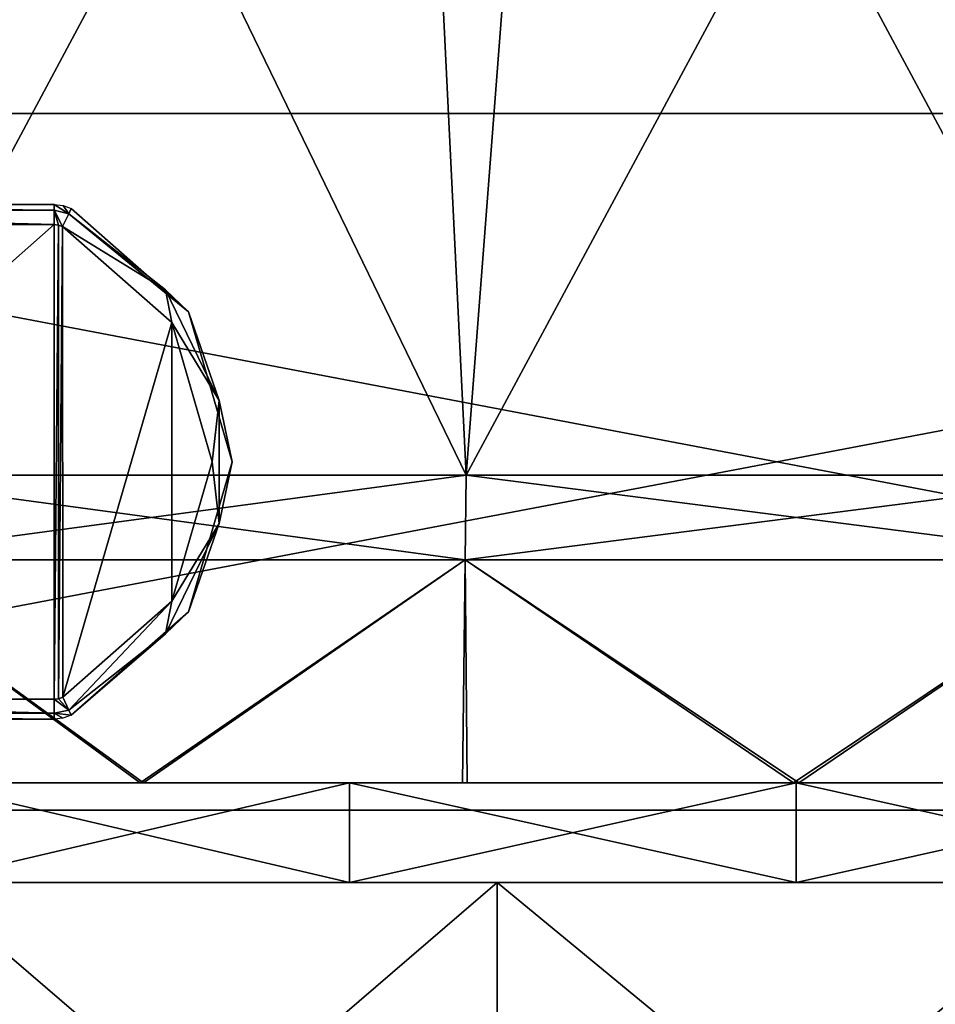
# Model space of a CAD drawing. Header units: inches. Extents: x -5.2 to 5.1, y -2.7 to 6.1.
# Tile 34 of 74: x -1.5 to 0.3, y 1.1 to 3. Entities that reach past the tile are written whole.
import ezdxf

# ---------------------------------------------------------------- set-up
doc = ezdxf.new("R2010")
doc.units = ezdxf.units.IN
doc.header["$LTSCALE"] = 52.148148
doc.header["$MEASUREMENT"] = 0
for name, color, linetype in [('11', 7, 'CONTINUOUS'), ('114', 7, 'CONTINUOUS'), ('16', 7, 'CONTINUOUS'), ('213', 7, 'CONTINUOUS'), ('22', 7, 'CONTINUOUS'), ('23', 7, 'CONTINUOUS'), ('24', 7, 'CONTINUOUS'), ('263', 7, 'CONTINUOUS'), ('264', 7, 'CONTINUOUS'), ('265', 7, 'CONTINUOUS'), ('266', 7, 'CONTINUOUS'), ('27', 7, 'CONTINUOUS'), ('28', 7, 'CONTINUOUS'), ('31', 7, 'CONTINUOUS'), ('32', 7, 'CONTINUOUS'), ('33', 7, 'CONTINUOUS'), ('648', 7, 'CONTINUOUS'), ('649', 7, 'CONTINUOUS'), ('650', 7, 'CONTINUOUS'), ('654', 7, 'CONTINUOUS'), ('655', 7, 'CONTINUOUS'), ('656', 7, 'CONTINUOUS'), ('657', 7, 'CONTINUOUS'), ('658', 7, 'CONTINUOUS'), ('660', 7, 'CONTINUOUS')]:
    doc.layers.add(name, color=color, linetype=linetype)

msp = doc.modelspace()

# ---------------------------------------------------------------- linework, layer by layer
at = {"layer": '11', "linetype": 'Continuous'}
for points in [[(-0.883286, 1.490945, 4.038346), (-1.725789, 1.490945, 3.756388), (-0.883283, 1.294094, 4.038391), (-0.883286, 1.490945, 4.038346)], [(-0.883283, 1.294094, 4.038391), (-1.725789, 1.490945, 3.756388), (-1.725778, 1.294094, 3.756393), (-0.883283, 1.294094, 4.038391)], [(-0.000003, 1.490945, 4.133858), (-0.883286, 1.490945, 4.038346), (-0.000003, 1.294094, 4.133858), (-0.000003, 1.490945, 4.133858)], [(-0.000003, 1.294094, 4.133858), (-0.883286, 1.490945, 4.038346), (-0.883283, 1.294094, 4.038391), (-0.000003, 1.294094, 4.133858)], [(0.883253, 1.490945, 4.038352), (-0.000003, 1.490945, 4.133858), (0.883262, 1.294094, 4.038394), (0.883253, 1.490945, 4.038352)], [(0.883262, 1.294094, 4.038394), (-0.000003, 1.490945, 4.133858), (-0.000003, 1.294094, 4.133858), (0.883262, 1.294094, 4.038394)]]:
    msp.add_3dface(points, dxfattribs=at)
at = {"layer": '114', "linetype": 'Continuous'}
for points in [[(-0.591404, 1.294094, 4.091336), (-1.725789, 1.294094, 3.756388), (-0.591404, 0.318835, 4.091336), (-0.591404, 1.294094, 4.091336)], [(-0.591404, 0.318835, 4.091336), (-1.725789, 1.294094, 3.756388), (-1.725789, 0.318835, 3.756388), (-0.591404, 0.318835, 4.091336)], [(0.591398, 1.294094, 4.091336), (-0.591404, 1.294094, 4.091336), (0.591398, 0.318835, 4.091336), (0.591398, 1.294094, 4.091336)], [(0.591398, 0.318835, 4.091336), (-0.591404, 1.294094, 4.091336), (-0.591404, 0.318835, 4.091336), (0.591398, 0.318835, 4.091336)]]:
    msp.add_3dface(points, dxfattribs=at)
at = {"layer": '16', "linetype": 'Continuous'}
for points in [[(-1.725739, 1.490945, -3.756411), (-0.883259, 1.490945, -4.038352), (-1.725739, 1.294094, -3.756411), (-1.725739, 1.490945, -3.756411)], [(-1.725739, 1.294094, -3.756411), (-0.883259, 1.490945, -4.038352), (-0.883268, 1.294094, -4.038394), (-1.725739, 1.294094, -3.756411)], [(-0.883259, 1.490945, -4.038352), (-0.000003, 1.490945, -4.133858), (-0.883268, 1.294094, -4.038394), (-0.883259, 1.490945, -4.038352)], [(-0.883268, 1.294094, -4.038394), (-0.000003, 1.490945, -4.133858), (-0.000003, 1.294094, -4.133858), (-0.883268, 1.294094, -4.038394)], [(-0.000003, 1.490945, -4.133858), (0.883249, 1.490945, -4.038353), (-0.000003, 1.294094, -4.133858), (-0.000003, 1.490945, -4.133858)], [(-0.000003, 1.294094, -4.133858), (0.883249, 1.490945, -4.038353), (0.883259, 1.294094, -4.038395), (-0.000003, 1.294094, -4.133858)]]:
    msp.add_3dface(points, dxfattribs=at)
at = {"layer": '213', "linetype": 'Continuous'}
for points in [[(-1.725789, 0.318835, -3.756388), (-1.725789, 1.294094, -3.756388), (-0.591404, 1.294094, -4.091336), (-1.725789, 0.318835, -3.756388)], [(-1.725789, 0.318835, -3.756388), (-0.591404, 1.294094, -4.091336), (-0.591404, 0.318835, -4.091336), (-1.725789, 0.318835, -3.756388)], [(-0.591404, 1.294094, -4.091336), (0.591398, 1.294094, -4.091336), (-0.591404, 0.318835, -4.091336), (-0.591404, 1.294094, -4.091336)], [(-0.591404, 0.318835, -4.091336), (0.591398, 1.294094, -4.091336), (0.591398, 0.318835, -4.091336), (-0.591404, 0.318835, -4.091336)]]:
    msp.add_3dface(points, dxfattribs=at)
at = {"layer": '22', "linetype": 'Continuous'}
for points in [[(-1.902736, 1.490945, -3.690765), (-1.297401, 1.490945, -3.944497), (-1.725739, 1.490945, -3.756411), (-1.902736, 1.490945, -3.690765)], [(-1.725739, 1.490945, -3.756411), (-1.297401, 1.490945, -3.944497), (-0.883259, 1.490945, -4.038352), (-1.725739, 1.490945, -3.756411)], [(-1.297401, 1.490945, -3.944497), (-0.659687, 1.490945, -4.09965), (-0.883259, 1.490945, -4.038352), (-1.297401, 1.490945, -3.944497)], [(-0.659687, 1.490945, -4.09965), (-0.005147, 1.490945, -4.152378), (-0.883259, 1.490945, -4.038352), (-0.659687, 1.490945, -4.09965)], [(-0.883259, 1.490945, -4.038352), (-0.005147, 1.490945, -4.152378), (-0.000003, 1.490945, -4.133858), (-0.883259, 1.490945, -4.038352)], [(-0.005147, 1.490945, -4.152378), (0.650443, 1.490945, -4.10112), (-0.000003, 1.490945, -4.133858), (-0.005147, 1.490945, -4.152378)], [(-0.000003, 1.490945, -4.133858), (0.650443, 1.490945, -4.10112), (0.883249, 1.490945, -4.038353), (-0.000003, 1.490945, -4.133858)]]:
    msp.add_3dface(points, dxfattribs=at)
at = {"layer": '23', "linetype": 'Continuous'}
for points in [[(-1.297401, 1.490945, -3.944497), (-1.902736, 1.490945, -3.690765), (-1.89899, 1.932267, -3.692763), (-1.297401, 1.490945, -3.944497)], [(-0.654698, 1.932267, -4.10049), (-1.297401, 1.490945, -3.944497), (-1.89899, 1.932267, -3.692763), (-0.654698, 1.932267, -4.10049)], [(-0.659687, 1.490945, -4.09965), (-1.297401, 1.490945, -3.944497), (-0.654698, 1.932267, -4.10049), (-0.659687, 1.490945, -4.09965)], [(-0.005147, 1.490945, -4.152378), (-0.659687, 1.490945, -4.09965), (-0.654698, 1.932267, -4.10049), (-0.005147, 1.490945, -4.152378)], [(0.654692, 1.932267, -4.10049), (-0.005147, 1.490945, -4.152378), (-0.654698, 1.932267, -4.10049), (0.654692, 1.932267, -4.10049)], [(0.650443, 1.490945, -4.10112), (-0.005147, 1.490945, -4.152378), (0.654692, 1.932267, -4.10049), (0.650443, 1.490945, -4.10112)]]:
    msp.add_3dface(points, dxfattribs=at)
at = {"layer": '24', "linetype": 'Continuous'}
for points in [[(-1.893427, 2.099752, -3.681947), (-0.652781, 2.099752, -4.08848), (-1.89899, 1.932267, -3.692763), (-1.893427, 2.099752, -3.681947)], [(-0.652781, 2.099752, -4.08848), (-0.654698, 1.932267, -4.10049), (-1.89899, 1.932267, -3.692763), (-0.652781, 2.099752, -4.08848)], [(-0.652781, 2.099752, -4.08848), (0.652774, 2.099752, -4.08848), (-0.654698, 1.932267, -4.10049), (-0.652781, 2.099752, -4.08848)], [(0.652774, 2.099752, -4.08848), (0.654692, 1.932267, -4.10049), (-0.654698, 1.932267, -4.10049), (0.652774, 2.099752, -4.08848)]]:
    msp.add_3dface(points, dxfattribs=at)
at = {"layer": '263', "linetype": 'Continuous'}
for points in [[(3.584131, 1.437007, 7.676769), (3.584131, 2.814959, 7.676769), (-3.66142, 2.814959, 7.676769), (3.584131, 1.437007, 7.676769)], [(-3.66142, 1.437007, 7.676769), (3.584131, 1.437007, 7.676769), (-3.66142, 2.814959, 7.676769), (-3.66142, 1.437007, 7.676769)]]:
    msp.add_3dface(points, dxfattribs=at)
at = {"layer": '264', "linetype": 'Continuous'}
for points in [[(3.584131, 1.437007, 7.558659), (3.584131, 1.437007, 7.676769), (-3.66142, 1.437007, 7.676769), (3.584131, 1.437007, 7.558659)], [(3.584131, 1.437007, 7.558659), (-3.66142, 1.437007, 7.676769), (-3.66142, 1.437007, 7.558659), (3.584131, 1.437007, 7.558659)]]:
    msp.add_3dface(points, dxfattribs=at)
at = {"layer": '265', "linetype": 'Continuous'}
for points in [[(3.584131, 2.814959, 7.558659), (3.584131, 1.437007, 7.558659), (-3.66142, 1.437007, 7.558659), (3.584131, 2.814959, 7.558659)], [(3.584131, 2.814959, 7.558659), (-3.66142, 1.437007, 7.558659), (-3.66142, 2.814959, 7.558659), (3.584131, 2.814959, 7.558659)]]:
    msp.add_3dface(points, dxfattribs=at)
at = {"layer": '266', "linetype": 'Continuous'}
for points in [[(3.584131, 2.814959, 7.676769), (3.584131, 2.814959, 7.558659), (-3.66142, 2.814959, 7.558659), (3.584131, 2.814959, 7.676769)], [(-3.66142, 2.814959, 7.676769), (3.584131, 2.814959, 7.676769), (-3.66142, 2.814959, 7.558659), (-3.66142, 2.814959, 7.676769)]]:
    msp.add_3dface(points, dxfattribs=at)
at = {"layer": '27', "linetype": 'Continuous'}
for points in [[(-0.756905, 4.226471, 3.758364), (-1.923181, 4.226471, 3.316562), (-1.893427, 2.099752, 3.681947), (-0.756905, 4.226471, 3.758364)], [(-0.652781, 2.099752, 4.08848), (-0.756905, 4.226471, 3.758364), (-1.893427, 2.099752, 3.681947), (-0.652781, 2.099752, 4.08848)], [(0.489468, 4.226471, 3.802449), (-0.756905, 4.226471, 3.758364), (-0.652781, 2.099752, 4.08848), (0.489468, 4.226471, 3.802449)], [(0.652774, 2.099752, 4.08848), (0.489468, 4.226471, 3.802449), (-0.652781, 2.099752, 4.08848), (0.652774, 2.099752, 4.08848)]]:
    msp.add_3dface(points, dxfattribs=at)
at = {"layer": '28', "linetype": 'Continuous'}
for points in [[(-1.893427, 2.099752, -3.681947), (-1.684051, 4.226471, -3.444152), (-0.652781, 2.099752, -4.08848), (-1.893427, 2.099752, -3.681947)], [(-1.684051, 4.226471, -3.444152), (-0.489475, 4.226471, -3.802449), (-0.652781, 2.099752, -4.08848), (-1.684051, 4.226471, -3.444152)], [(-0.652781, 2.099752, -4.08848), (-0.489475, 4.226471, -3.802449), (0.652774, 2.099752, -4.08848), (-0.652781, 2.099752, -4.08848)], [(-0.489475, 4.226471, -3.802449), (0.756898, 4.226471, -3.758364), (0.652774, 2.099752, -4.08848), (-0.489475, 4.226471, -3.802449)]]:
    msp.add_3dface(points, dxfattribs=at)
at = {"layer": '31', "linetype": 'Continuous'}
for points in [[(-1.898965, 1.490945, 3.692697), (-1.725789, 1.490945, 3.756388), (-1.290707, 1.490945, 3.946686), (-1.898965, 1.490945, 3.692697)], [(-1.725789, 1.490945, 3.756388), (-0.883286, 1.490945, 4.038346), (-1.290707, 1.490945, 3.946686), (-1.725789, 1.490945, 3.756388)], [(-1.290707, 1.490945, 3.946686), (-0.883286, 1.490945, 4.038346), (-0.65045, 1.490945, 4.10112), (-1.290707, 1.490945, 3.946686)], [(-0.883286, 1.490945, 4.038346), (-0.000003, 1.490945, 4.133858), (-0.65045, 1.490945, 4.10112), (-0.883286, 1.490945, 4.038346)], [(-0.65045, 1.490945, 4.10112), (-0.000003, 1.490945, 4.133858), (0.005141, 1.490945, 4.152378), (-0.65045, 1.490945, 4.10112)], [(-0.000003, 1.490945, 4.133858), (0.883253, 1.490945, 4.038352), (0.005141, 1.490945, 4.152378), (-0.000003, 1.490945, 4.133858)], [(0.005141, 1.490945, 4.152378), (0.883253, 1.490945, 4.038352), (0.659681, 1.490945, 4.09965), (0.005141, 1.490945, 4.152378)]]:
    msp.add_3dface(points, dxfattribs=at)
at = {"layer": '32', "linetype": 'Continuous'}
for points in [[(-0.654698, 1.932267, 4.10049), (-1.89899, 1.932267, 3.692763), (-1.290707, 1.490945, 3.946686), (-0.654698, 1.932267, 4.10049)], [(-1.89899, 1.932267, 3.692763), (-1.898965, 1.490945, 3.692697), (-1.290707, 1.490945, 3.946686), (-1.89899, 1.932267, 3.692763)], [(-0.654698, 1.932267, 4.10049), (-1.290707, 1.490945, 3.946686), (-0.65045, 1.490945, 4.10112), (-0.654698, 1.932267, 4.10049)], [(0.654692, 1.932267, 4.10049), (-0.654698, 1.932267, 4.10049), (0.005141, 1.490945, 4.152378), (0.654692, 1.932267, 4.10049)], [(-0.654698, 1.932267, 4.10049), (-0.65045, 1.490945, 4.10112), (0.005141, 1.490945, 4.152378), (-0.654698, 1.932267, 4.10049)], [(0.654692, 1.932267, 4.10049), (0.005141, 1.490945, 4.152378), (0.659681, 1.490945, 4.09965), (0.654692, 1.932267, 4.10049)]]:
    msp.add_3dface(points, dxfattribs=at)
at = {"layer": '33', "linetype": 'Continuous'}
for points in [[(-0.654698, 1.932267, 4.10049), (-1.893427, 2.099752, 3.681947), (-1.89899, 1.932267, 3.692763), (-0.654698, 1.932267, 4.10049)], [(-0.652781, 2.099752, 4.08848), (-1.893427, 2.099752, 3.681947), (-0.654698, 1.932267, 4.10049), (-0.652781, 2.099752, 4.08848)], [(0.654692, 1.932267, 4.10049), (-0.652781, 2.099752, 4.08848), (-0.654698, 1.932267, 4.10049), (0.654692, 1.932267, 4.10049)], [(0.652774, 2.099752, 4.08848), (-0.652781, 2.099752, 4.08848), (0.654692, 1.932267, 4.10049), (0.652774, 2.099752, 4.08848)]]:
    msp.add_3dface(points, dxfattribs=at)
at = {"layer": '648', "linetype": 'Continuous'}
for points in [[(-1.466976, 2.595471, 7.460233), (-1.466976, 1.656495, 7.460233), (-2.527636, 1.656495, 7.460233), (-1.466976, 2.595471, 7.460233)], [(-2.527636, 2.595471, 7.460233), (-1.466976, 2.595471, 7.460233), (-2.527636, 1.656495, 7.460233), (-2.527636, 2.595471, 7.460233)], [(-1.458361, 2.594514, 7.460233), (-1.466976, 1.656495, 7.460233), (-1.466976, 2.595471, 7.460233), (-1.458361, 2.594514, 7.460233)], [(-1.458379, 1.657445, 7.460233), (-1.466976, 1.656495, 7.460233), (-1.458361, 2.594514, 7.460233), (-1.458379, 1.657445, 7.460233)], [(-1.450483, 2.591826, 7.460233), (-1.458379, 1.657445, 7.460233), (-1.458361, 2.594514, 7.460233), (-1.450483, 2.591826, 7.460233)], [(-1.450197, 1.66025, 7.460233), (-1.458379, 1.657445, 7.460233), (-1.450483, 2.591826, 7.460233), (-1.450197, 1.66025, 7.460233)], [(-1.234861, 2.401687, 7.460233), (-1.450197, 1.66025, 7.460233), (-1.450483, 2.591826, 7.460233), (-1.234861, 2.401687, 7.460233)], [(-1.234609, 1.850676, 7.460233), (-1.450197, 1.66025, 7.460233), (-1.234861, 2.401687, 7.460233), (-1.234609, 1.850676, 7.460233)], [(-1.154834, 2.126216, 7.460233), (-1.234609, 1.850676, 7.460233), (-1.234861, 2.401687, 7.460233), (-1.154834, 2.126216, 7.460233)]]:
    msp.add_3dface(points, dxfattribs=at)
at = {"layer": '649', "linetype": 'Continuous'}
for points in [[(-1.466976, 1.656495, 7.460233), (-1.458379, 1.657445, 7.460233), (-1.438143, 1.634666, 7.472214), (-1.466976, 1.656495, 7.460233)], [(-1.466976, 1.629106, 7.471322), (-1.466976, 1.656495, 7.460233), (-1.438143, 1.634666, 7.472214), (-1.466976, 1.629106, 7.471322)], [(-1.458379, 1.657445, 7.460233), (-1.450197, 1.66025, 7.460233), (-1.438143, 1.634666, 7.472214), (-1.458379, 1.657445, 7.460233)], [(-1.433417, 1.624634, 7.499603), (-1.466976, 1.629106, 7.471322), (-1.438143, 1.634666, 7.472214), (-1.433417, 1.624634, 7.499603)], [(-1.466976, 1.617125, 7.499603), (-1.466976, 1.629106, 7.471322), (-1.449803, 1.61902, 7.499603), (-1.466976, 1.617125, 7.499603)], [(-1.449803, 1.61902, 7.499603), (-1.466976, 1.629106, 7.471322), (-1.433417, 1.624634, 7.499603), (-1.449803, 1.61902, 7.499603)]]:
    msp.add_3dface(points, dxfattribs=at)
at = {"layer": '650', "linetype": 'Continuous'}
for points in [[(-2.527636, 1.656495, 7.460233), (-1.466976, 1.656495, 7.460233), (-1.466976, 1.629106, 7.471322), (-2.527636, 1.656495, 7.460233)], [(-2.527636, 1.656495, 7.460233), (-1.466976, 1.629106, 7.471322), (-2.527636, 1.628213, 7.472214), (-2.527636, 1.656495, 7.460233)], [(-1.466976, 1.629106, 7.471322), (-1.466976, 1.617125, 7.499603), (-2.527636, 1.628213, 7.472214), (-1.466976, 1.629106, 7.471322)], [(-2.527636, 1.628213, 7.472214), (-1.466976, 1.617125, 7.499603), (-2.527636, 1.617125, 7.499603), (-2.527636, 1.628213, 7.472214)]]:
    msp.add_3dface(points, dxfattribs=at)
at = {"layer": '654', "linetype": 'Continuous'}
for points in [[(-2.527636, 2.62286, 7.471322), (-2.527636, 2.634841, 7.499603), (-1.466976, 2.623752, 7.472214), (-2.527636, 2.62286, 7.471322)], [(-1.466976, 2.623752, 7.472214), (-2.527636, 2.634841, 7.499603), (-1.466976, 2.634841, 7.499603), (-1.466976, 2.623752, 7.472214)], [(-1.466976, 2.595471, 7.460233), (-2.527636, 2.62286, 7.471322), (-1.466976, 2.623752, 7.472214), (-1.466976, 2.595471, 7.460233)], [(-1.466976, 2.595471, 7.460233), (-2.527636, 2.595471, 7.460233), (-2.527636, 2.62286, 7.471322), (-1.466976, 2.595471, 7.460233)]]:
    msp.add_3dface(points, dxfattribs=at)
at = {"layer": '655', "linetype": 'Continuous'}
for points in [[(-1.466976, 2.623752, 7.472214), (-1.466976, 2.634841, 7.499603), (-1.438523, 2.616493, 7.471322), (-1.466976, 2.623752, 7.472214)], [(-1.438523, 2.616493, 7.471322), (-1.466976, 2.634841, 7.499603), (-1.44976, 2.632936, 7.499603), (-1.438523, 2.616493, 7.471322)], [(-1.433417, 2.627332, 7.499603), (-1.438523, 2.616493, 7.471322), (-1.44976, 2.632936, 7.499603), (-1.433417, 2.627332, 7.499603)], [(-1.450483, 2.591826, 7.460233), (-1.458361, 2.594514, 7.460233), (-1.466976, 2.623752, 7.472214), (-1.450483, 2.591826, 7.460233)], [(-1.450483, 2.591826, 7.460233), (-1.466976, 2.623752, 7.472214), (-1.438523, 2.616493, 7.471322), (-1.450483, 2.591826, 7.460233)], [(-1.458361, 2.594514, 7.460233), (-1.466976, 2.595471, 7.460233), (-1.466976, 2.623752, 7.472214), (-1.458361, 2.594514, 7.460233)]]:
    msp.add_3dface(points, dxfattribs=at)
at = {"layer": '656', "linetype": 'Continuous'}
for points in [[(-1.450483, 2.591826, 7.460233), (-1.438523, 2.616493, 7.471322), (-1.247074, 2.466495, 7.471765), (-1.450483, 2.591826, 7.460233)], [(-1.438523, 2.616493, 7.471322), (-1.433417, 2.627332, 7.499603), (-1.201621, 2.422831, 7.499603), (-1.438523, 2.616493, 7.471322)], [(-1.247074, 2.466495, 7.471765), (-1.438523, 2.616493, 7.471322), (-1.201621, 2.422831, 7.499603), (-1.247074, 2.466495, 7.471765)], [(-1.234861, 2.401687, 7.460233), (-1.450483, 2.591826, 7.460233), (-1.247074, 2.466495, 7.471765), (-1.234861, 2.401687, 7.460233)], [(-1.14076, 2.247639, 7.471765), (-1.234861, 2.401687, 7.460233), (-1.247074, 2.466495, 7.471765), (-1.14076, 2.247639, 7.471765)], [(-1.14076, 2.247639, 7.471765), (-1.247074, 2.466495, 7.471765), (-1.201621, 2.422831, 7.499603), (-1.14076, 2.247639, 7.471765)], [(-1.115417, 2.125983, 7.499603), (-1.14076, 2.247639, 7.471765), (-1.201621, 2.422831, 7.499603), (-1.115417, 2.125983, 7.499603)], [(-1.154834, 2.126216, 7.460233), (-1.234861, 2.401687, 7.460233), (-1.14076, 2.247639, 7.471765), (-1.154834, 2.126216, 7.460233)], [(-1.14076, 2.004327, 7.471765), (-1.154834, 2.126216, 7.460233), (-1.14076, 2.247639, 7.471765), (-1.14076, 2.004327, 7.471765)], [(-1.14076, 2.004327, 7.471765), (-1.14076, 2.247639, 7.471765), (-1.115417, 2.125983, 7.499603), (-1.14076, 2.004327, 7.471765)], [(-1.234609, 1.850676, 7.460233), (-1.154834, 2.126216, 7.460233), (-1.14076, 2.004327, 7.471765), (-1.234609, 1.850676, 7.460233)], [(-1.201621, 1.829135, 7.499603), (-1.14076, 2.004327, 7.471765), (-1.115417, 2.125983, 7.499603), (-1.201621, 1.829135, 7.499603)], [(-1.247074, 1.785471, 7.471765), (-1.234609, 1.850676, 7.460233), (-1.14076, 2.004327, 7.471765), (-1.247074, 1.785471, 7.471765)], [(-1.247074, 1.785471, 7.471765), (-1.14076, 2.004327, 7.471765), (-1.201621, 1.829135, 7.499603), (-1.247074, 1.785471, 7.471765)], [(-1.450197, 1.66025, 7.460233), (-1.234609, 1.850676, 7.460233), (-1.438143, 1.634666, 7.472214), (-1.450197, 1.66025, 7.460233)], [(-1.438143, 1.634666, 7.472214), (-1.234609, 1.850676, 7.460233), (-1.247074, 1.785471, 7.471765), (-1.438143, 1.634666, 7.472214)], [(-1.433417, 1.624634, 7.499603), (-1.247074, 1.785471, 7.471765), (-1.201621, 1.829135, 7.499603), (-1.433417, 1.624634, 7.499603)], [(-1.433417, 1.624634, 7.499603), (-1.438143, 1.634666, 7.472214), (-1.247074, 1.785471, 7.471765), (-1.433417, 1.624634, 7.499603)]]:
    msp.add_3dface(points, dxfattribs=at)
at = {"layer": '657', "linetype": 'Continuous'}
for points in [[(-1.201621, 2.422831, 7.499603), (-1.433417, 2.627332, 7.499603), (-1.201621, 2.422831, 7.558659), (-1.201621, 2.422831, 7.499603)], [(-1.201621, 2.422831, 7.558659), (-1.433417, 2.627332, 7.499603), (-1.433417, 2.627332, 7.558659), (-1.201621, 2.422831, 7.558659)], [(-1.115417, 2.125983, 7.499603), (-1.201621, 2.422831, 7.499603), (-1.115417, 2.125983, 7.558659), (-1.115417, 2.125983, 7.499603)], [(-1.115417, 2.125983, 7.558659), (-1.201621, 2.422831, 7.499603), (-1.201621, 2.422831, 7.558659), (-1.115417, 2.125983, 7.558659)], [(-1.201621, 1.829135, 7.499603), (-1.115417, 2.125983, 7.499603), (-1.201621, 1.829135, 7.558659), (-1.201621, 1.829135, 7.499603)], [(-1.201621, 1.829135, 7.558659), (-1.115417, 2.125983, 7.499603), (-1.115417, 2.125983, 7.558659), (-1.201621, 1.829135, 7.558659)], [(-1.433417, 1.624634, 7.499603), (-1.201621, 1.829135, 7.499603), (-1.433417, 1.624634, 7.558659), (-1.433417, 1.624634, 7.499603)], [(-1.433417, 1.624634, 7.558659), (-1.201621, 1.829135, 7.499603), (-1.201621, 1.829135, 7.558659), (-1.433417, 1.624634, 7.558659)]]:
    msp.add_3dface(points, dxfattribs=at)
at = {"layer": '658', "linetype": 'Continuous'}
for points in [[(-2.527636, 1.617125, 7.499603), (-1.466976, 1.617125, 7.499603), (-2.527636, 1.617125, 7.558659), (-2.527636, 1.617125, 7.499603)], [(-2.527636, 1.617125, 7.558659), (-1.466976, 1.617125, 7.499603), (-1.466976, 1.617125, 7.558659), (-2.527636, 1.617125, 7.558659)]]:
    msp.add_3dface(points, dxfattribs=at)
at = {"layer": '660', "linetype": 'Continuous'}
for points in [[(-1.466976, 2.634841, 7.499603), (-2.527636, 2.634841, 7.499603), (-1.466976, 2.634841, 7.558659), (-1.466976, 2.634841, 7.499603)], [(-1.466976, 2.634841, 7.558659), (-2.527636, 2.634841, 7.499603), (-2.527636, 2.634841, 7.558659), (-1.466976, 2.634841, 7.558659)]]:
    msp.add_3dface(points, dxfattribs=at)

doc.saveas('drawing.dxf')
